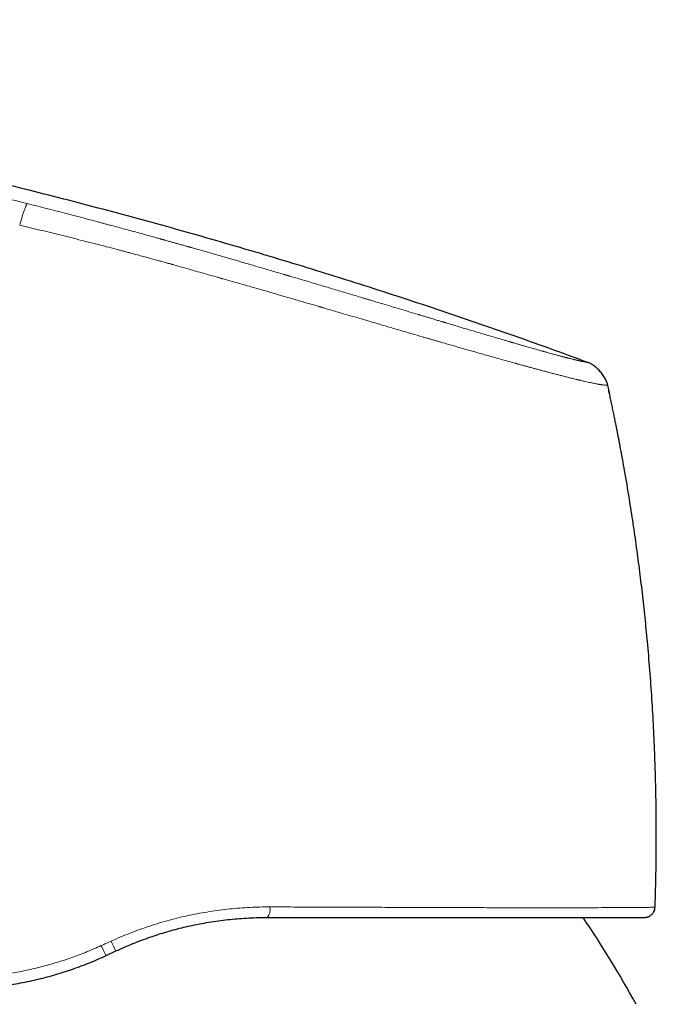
# Model space of a CAD drawing. Header units: millimetres. Extents: x 8 to 1004, y 12 to 903.
# Tile 11 of 57: x 246 to 276, y 779 to 826. Entities that reach past the tile are written whole.
import ezdxf

# ---------------------------------------------------------------- set-up
doc = ezdxf.new("R2010")
doc.units = ezdxf.units.MM

msp = doc.modelspace()

# ---------------------------------------------------------------- linework, layer by layer
at = {"color": 7, "linetype": 'Continuous', "lineweight": 30}
for p, q in [((276.418, 783.498), (276.429, 783.498)), ((275.929, 783.015), (275.971, 783.017)), ((250.363, 781.208), (250.822, 781.422))]:
    msp.add_line(p, q, dxfattribs=at)
at = {"color": 8, "linetype": 'Continuous', "lineweight": 0}
for centre, radius, start, end in [((257.557, 783.398), 0.591, 319.6076, 11.3438), ((253.702, 783.193), 3.885, 203.0171, 210.7339), ((257.346, 784.89), 7.388, 203.9709, 207.9921)]:
    msp.add_arc(centre, radius, start, end, dxfattribs=at)
at = {"color": 7, "linetype": 'Continuous', "lineweight": 30}
for centre, radius, start, end in [((275.929, 783.515), 0.5, 333.3379, 358.0229), ((231.631, 754.95), 50, 28.6049, 34.1471)]:
    msp.add_arc(centre, radius, start, end, dxfattribs=at)
for points, knots in [([(273.236, 809.376), (272.621, 809.601), (271.394, 810.05), (269.548, 810.704), (267.702, 811.345), (265.854, 811.97), (264.015, 812.576), (262.187, 813.164), (260.368, 813.734), (258.547, 814.29), (256.713, 814.836), (254.866, 815.37), (253.004, 815.894), (251.14, 816.403), (249.276, 816.897), (247.409, 817.378), (245.541, 817.843), (243.672, 818.295), (241.801, 818.733), (239.928, 819.156), (238.053, 819.565), (236.177, 819.961), (234.299, 820.343), (232.42, 820.711), (230.476, 821.077), (228.467, 821.44), (226.393, 821.797), (224.317, 822.139), (222.239, 822.465), (220.15, 822.775), (218.05, 823.071), (215.939, 823.353), (213.825, 823.618), (211.709, 823.867), (209.591, 824.1), (207.47, 824.317), (205.347, 824.519), (203.293, 824.699), (201.31, 824.859), (199.396, 825.001), (197.48, 825.131), (195.563, 825.25), (193.643, 825.356), (191.721, 825.448), (189.937, 825.519), (188.29, 825.574), (186.781, 825.612), (185.272, 825.64), (183.762, 825.655), (182.263, 825.657), (180.772, 825.645), (179.291, 825.619), (177.811, 825.578), (176.385, 825.523), (175.013, 825.455), (173.695, 825.377), (172.379, 825.284), (171.064, 825.176), (169.75, 825.055), (168.437, 824.918), (167.126, 824.768), (166.253, 824.656), (165.817, 824.6)], [0, 0, 0, 0, 0.017941, 0.035846, 0.053717, 0.071553, 0.089358, 0.106815, 0.124244, 0.141646, 0.159023, 0.176729, 0.194412, 0.212073, 0.229712, 0.247332, 0.264934, 0.282519, 0.300089, 0.317644, 0.335187, 0.352718, 0.370238, 0.38775, 0.405254, 0.424501, 0.443741, 0.462977, 0.48221, 0.501442, 0.520912, 0.540383, 0.559858, 0.579337, 0.598823, 0.618316, 0.637818, 0.65733, 0.674862, 0.692405, 0.709961, 0.72753, 0.745111, 0.762702, 0.7803, 0.7941, 0.807902, 0.821703, 0.835502, 0.849299, 0.862845, 0.876387, 0.889923, 0.903453, 0.91553, 0.927601, 0.93967, 0.951735, 0.9638, 0.975865, 0.987931, 1, 1, 1, 1]), ([(274.181, 808.289), (274.177, 808.31), (274.167, 808.353), (274.147, 808.422), (274.116, 808.497), (274.076, 808.58), (274.026, 808.668), (273.967, 808.758), (273.901, 808.849), (273.829, 808.936), (273.752, 809.02), (273.672, 809.098), (273.59, 809.169), (273.51, 809.231), (273.433, 809.283), (273.362, 809.323), (273.297, 809.353), (273.256, 809.369), (273.236, 809.376)], [0, 0, 0, 0, 0.0426219, 0.0897736, 0.144028, 0.2059217, 0.2744248, 0.3475708, 0.4231573, 0.499461, 0.5757953, 0.6514964, 0.7248495, 0.7936276, 0.8558118, 0.9102967, 0.9575311, 1, 1, 1, 1]), ([(274.893, 804.738), (274.892, 804.743), (274.891, 804.752), (274.887, 804.774), (274.881, 804.802), (274.874, 804.841), (274.865, 804.894), (274.852, 804.962), (274.836, 805.048), (274.816, 805.154), (274.792, 805.282), (274.765, 805.426), (274.734, 805.588), (274.701, 805.761), (274.665, 805.946), (274.627, 806.141), (274.585, 806.352), (274.541, 806.576), (274.492, 806.815), (274.442, 807.064), (274.388, 807.321), (274.333, 807.586), (274.274, 807.864), (274.223, 808.1), (274.192, 808.244), (274.181, 808.291)], [0, 0, 0, 0, 0.010157, 0.020876, 0.032414, 0.04498, 0.063602, 0.084615, 0.108216, 0.140143, 0.17616, 0.216385, 0.2609, 0.309767, 0.359344, 0.412781, 0.470103, 0.531327, 0.59647, 0.665544, 0.734281, 0.80653, 0.882298, 0.96159, 1, 1, 1, 1]), ([(274.271, 807.877), (274.251, 807.968), (274.222, 808.106), (274.192, 808.243), (274.182, 808.29)], [0, 0, 0, 0, 0.66132, 1, 1, 1, 1]), ([(274.893, 804.738), (274.892, 804.743), (274.891, 804.752), (274.887, 804.774), (274.881, 804.802), (274.874, 804.841), (274.865, 804.894), (274.852, 804.962), (274.836, 805.048), (274.816, 805.154), (274.792, 805.282), (274.765, 805.426), (274.734, 805.588), (274.701, 805.761), (274.666, 805.939), (274.643, 806.059), (274.631, 806.118)], [0, 0, 0, 0, 0.024921, 0.05122, 0.07953, 0.110362, 0.156051, 0.207609, 0.265516, 0.343849, 0.43222, 0.530914, 0.640135, 0.760033, 0.881674, 1, 1, 1, 1]), ([(276.429, 783.498), (276.441, 783.886), (276.465, 784.662), (276.484, 785.826), (276.491, 786.991), (276.483, 788.156), (276.462, 789.32), (276.426, 790.554), (276.371, 791.856), (276.294, 793.227), (276.199, 794.596), (276.09, 795.895), (275.972, 797.123), (275.846, 798.281), (275.708, 799.438), (275.555, 800.592), (275.39, 801.745), (275.199, 802.965), (275.034, 803.963), (274.921, 804.577), (274.891, 804.74)], [0, 0, 0, 0, 0.054582, 0.109164, 0.163745, 0.218327, 0.272909, 0.327491, 0.391819, 0.456148, 0.520476, 0.584804, 0.639386, 0.693968, 0.74855, 0.803131, 0.857713, 0.912295, 0.976623, 1, 1, 1, 1]), ([(275.971, 783.017), (275.975, 783.017), (275.984, 783.018), (275.999, 783.02), (276.015, 783.023), (276.03, 783.026), (276.047, 783.03), (276.063, 783.034), (276.08, 783.04), (276.097, 783.046), (276.112, 783.051), (276.127, 783.058), (276.146, 783.067), (276.169, 783.079), (276.196, 783.095), (276.229, 783.118), (276.267, 783.15), (276.309, 783.194), (276.347, 783.246), (276.378, 783.303), (276.402, 783.362), (276.418, 783.428), (276.422, 783.474), (276.424, 783.498)], [0, 0, 0, 0, 0.094477, 0.178398, 0.251826, 0.314857, 0.367651, 0.410488, 0.443915, 0.469119, 0.479474, 0.493777, 0.512707, 0.535684, 0.564546, 0.599723, 0.644358, 0.699032, 0.763247, 0.817105, 0.875117, 0.936425, 1, 1, 1, 1]), ([(276.383, 783.308), (276.39, 783.325), (276.408, 783.365), (276.422, 783.43), (276.423, 783.475), (276.424, 783.498)], [0, 0, 0, 0, 0.273196, 0.637915, 1, 1, 1, 1]), ([(250.822, 781.422), (250.956, 781.483), (251.223, 781.605), (251.627, 781.774), (252.032, 781.932), (252.439, 782.079), (252.843, 782.214), (253.246, 782.336), (253.646, 782.448), (254.046, 782.549), (254.463, 782.643), (254.898, 782.73), (255.349, 782.808), (255.799, 782.873), (256.246, 782.926), (256.691, 782.966), (257.133, 782.994), (257.572, 783.012), (257.862, 783.014), (258.007, 783.015)], [0, 0, 0, 0, 0.058854, 0.117297, 0.175342, 0.233002, 0.290291, 0.346207, 0.401792, 0.457056, 0.512015, 0.574114, 0.635856, 0.697262, 0.758353, 0.81915, 0.879676, 0.939951, 1, 1, 1, 1]), ([(258.007, 783.015), (258.213, 783.015), (258.624, 783.015), (259.234, 783.015), (259.839, 783.015), (260.438, 783.015), (261.031, 783.015), (261.618, 783.015), (262.182, 783.015), (262.722, 783.015), (263.239, 783.015), (263.749, 783.015), (264.251, 783.015), (264.747, 783.015), (265.25, 783.015), (265.761, 783.015), (266.276, 783.015), (266.78, 783.015), (267.274, 783.015), (267.756, 783.015), (268.229, 783.015), (268.679, 783.015), (269.106, 783.015), (269.51, 783.015), (269.903, 783.015), (270.284, 783.015), (270.655, 783.015), (271.025, 783.015), (271.392, 783.015), (271.757, 783.015), (272.107, 783.015), (272.443, 783.015), (272.765, 783.015), (273.072, 783.015), (273.354, 783.015), (273.614, 783.015), (273.854, 783.015), (274.081, 783.015), (274.295, 783.015), (274.497, 783.015), (274.691, 783.015), (274.876, 783.015), (275.051, 783.015), (275.21, 783.015), (275.353, 783.015), (275.481, 783.015), (275.593, 783.015), (275.686, 783.015), (275.763, 783.015), (275.823, 783.015), (275.871, 783.015), (275.904, 783.015), (275.925, 783.015), (275.928, 783.015), (275.929, 783.015)], [0, 0, 0, 0, 0.020137, 0.040233, 0.060302, 0.080356, 0.100409, 0.120474, 0.140516, 0.158837, 0.177123, 0.195385, 0.213633, 0.231876, 0.250126, 0.270122, 0.290063, 0.30996, 0.329828, 0.34968, 0.369531, 0.389557, 0.40792, 0.426244, 0.444541, 0.462822, 0.481097, 0.49938, 0.519305, 0.539239, 0.559198, 0.579195, 0.599248, 0.61937, 0.639324, 0.657556, 0.675804, 0.69408, 0.712394, 0.730758, 0.749182, 0.769148, 0.789115, 0.809094, 0.8291, 0.849144, 0.869241, 0.889363, 0.907789, 0.926207, 0.944627, 0.96306, 0.981514, 1, 1, 1, 1]), ([(243.178, 779.615), (243.323, 779.616), (243.614, 779.618), (244.054, 779.636), (244.496, 779.664), (244.942, 779.705), (245.39, 779.757), (245.84, 779.823), (246.291, 779.9), (246.729, 779.988), (247.151, 780.084), (247.558, 780.187), (247.965, 780.301), (248.372, 780.426), (248.776, 780.561), (249.177, 780.707), (249.574, 780.862), (249.97, 781.028), (250.231, 781.148), (250.363, 781.208)], [0, 0, 0, 0, 0.060948, 0.121989, 0.183148, 0.24445, 0.305919, 0.367581, 0.42946, 0.491579, 0.547463, 0.603576, 0.659935, 0.716557, 0.773457, 0.829629, 0.8861, 0.942886, 1, 1, 1, 1])]:
    msp.add_open_spline(points, degree=3, knots=knots, dxfattribs=at)
at = {"color": 8, "linetype": 'Continuous', "lineweight": 0}
for points, knots in [([(246.612, 816.921), (246.499, 816.95), (246.279, 817.005), (245.955, 817.086), (245.643, 817.164), (245.345, 817.238), (245.059, 817.309), (244.77, 817.38), (244.482, 817.45), (244.194, 817.52), (243.924, 817.586), (243.68, 817.645), (243.46, 817.698), (243.264, 817.745), (243.082, 817.788), (242.915, 817.828), (242.761, 817.865), (242.622, 817.898), (242.497, 817.927), (242.405, 817.949), (242.337, 817.965), (242.28, 817.979), (242.209, 817.995), (242.126, 818.015), (242.042, 818.034), (241.917, 818.064), (241.749, 818.103), (241.521, 818.156), (241.271, 818.214), (240.998, 818.278), (240.681, 818.351), (240.317, 818.434), (239.904, 818.528), (239.473, 818.625), (239.032, 818.723), (238.58, 818.823), (238.12, 818.925), (237.753, 819.004), (237.488, 819.062), (237.344, 819.093), (237.218, 819.12), (237.106, 819.144), (236.993, 819.169), (236.878, 819.193), (236.677, 819.236), (236.386, 819.298), (236, 819.379), (235.601, 819.463), (235.172, 819.552), (234.71, 819.647), (234.236, 819.743), (233.898, 819.812), (233.708, 819.85), (233.651, 819.861), (233.601, 819.871), (233.551, 819.882), (233.444, 819.903), (233.278, 819.936), (233.048, 819.982), (232.805, 820.03), (232.55, 820.08), (232.266, 820.135), (231.953, 820.196), (231.609, 820.263), (231.248, 820.332), (230.87, 820.404), (230.512, 820.471), (230.176, 820.534), (229.866, 820.592), (229.644, 820.633), (229.518, 820.656), (229.492, 820.661), (229.469, 820.665), (229.447, 820.669), (229.425, 820.673), (229.374, 820.683), (229.266, 820.703), (229.041, 820.744), (228.723, 820.801), (228.336, 820.871), (227.932, 820.943), (227.512, 821.018), (227.109, 821.088), (226.725, 821.155), (226.473, 821.198), (226.326, 821.224), (226.287, 821.23), (226.249, 821.237), (226.21, 821.243), (226.172, 821.25), (226.086, 821.265), (225.768, 821.319), (225.026, 821.444), (224.305, 821.562), (223.781, 821.647), (223.646, 821.668), (223.501, 821.692), (223.353, 821.715), (223.206, 821.739), (223.059, 821.762), (222.911, 821.785), (222.505, 821.849), (221.595, 821.99), (220.242, 822.194), (218.703, 822.416), (217.716, 822.552), (217.222, 822.62)], [0, 0, 0, 0, 0.011595, 0.022749, 0.033462, 0.043734, 0.053565, 0.062955, 0.073456, 0.083345, 0.092621, 0.101286, 0.108506, 0.115237, 0.121481, 0.127237, 0.132505, 0.137286, 0.141578, 0.145384, 0.14683, 0.148491, 0.15129, 0.154134, 0.15702, 0.159951, 0.167029, 0.174349, 0.183378, 0.192748, 0.202461, 0.216005, 0.230162, 0.244932, 0.260316, 0.275504, 0.291245, 0.307541, 0.313153, 0.318479, 0.322263, 0.326094, 0.329972, 0.333896, 0.337866, 0.350572, 0.363731, 0.377343, 0.391408, 0.407699, 0.424559, 0.439866, 0.442299, 0.443972, 0.445672, 0.447399, 0.449152, 0.456541, 0.464369, 0.472636, 0.481342, 0.490487, 0.501591, 0.51328, 0.525555, 0.538416, 0.551861, 0.562094, 0.572641, 0.583503, 0.584679, 0.585435, 0.586192, 0.586952, 0.587714, 0.588479, 0.592113, 0.598725, 0.61134, 0.624494, 0.638189, 0.652423, 0.667197, 0.679157, 0.691449, 0.692795, 0.694096, 0.695397, 0.696698, 0.697998, 0.699299, 0.70543, 0.730296, 0.774641, 0.778588, 0.783374, 0.788348, 0.793323, 0.798297, 0.80327, 0.808244, 0.813218, 0.844481, 0.900306, 0.950151, 1, 1, 1, 1]), ([(246.612, 816.921), (246.609, 816.92), (246.604, 816.917), (246.595, 816.904), (246.581, 816.881), (246.564, 816.845), (246.544, 816.797), (246.521, 816.738), (246.495, 816.669), (246.467, 816.591), (246.438, 816.506), (246.408, 816.415), (246.378, 816.321), (246.349, 816.227), (246.321, 816.136), (246.296, 816.049), (246.273, 815.968), (246.259, 815.916), (246.252, 815.891)], [0, 0, 0, 0, 0.044394, 0.092976, 0.148093, 0.210234, 0.278411, 0.350736, 0.425122, 0.499992, 0.574828, 0.649117, 0.721309, 0.789355, 0.851416, 0.906549, 0.955287, 1, 1, 1, 1]), ([(273.236, 809.376), (273.235, 809.377), (273.233, 809.377), (273.222, 809.379), (273.209, 809.381), (273.197, 809.383), (273.19, 809.384), (273.182, 809.386), (273.174, 809.387), (273.165, 809.388), (273.157, 809.39), (273.149, 809.391), (273.14, 809.393), (273.128, 809.395), (273.113, 809.398), (273.095, 809.401), (273.074, 809.405), (273.051, 809.41), (273.023, 809.415), (272.992, 809.421), (272.956, 809.428), (272.925, 809.434), (272.903, 809.439), (272.895, 809.441), (272.888, 809.442), (272.883, 809.443), (272.878, 809.444), (272.872, 809.446), (272.863, 809.448), (272.851, 809.45), (272.836, 809.454), (272.82, 809.457), (272.803, 809.461), (272.787, 809.464), (272.769, 809.468), (272.749, 809.473), (272.728, 809.478), (272.709, 809.482), (272.68, 809.489), (272.638, 809.499), (272.581, 809.513), (272.518, 809.528), (272.446, 809.546), (272.379, 809.563), (272.333, 809.575), (272.318, 809.578), (272.316, 809.579), (272.315, 809.579), (272.311, 809.58), (272.304, 809.582), (272.291, 809.585), (272.274, 809.59), (272.253, 809.595), (272.228, 809.602), (272.198, 809.609), (272.164, 809.618), (272.125, 809.628), (272.079, 809.64), (272.025, 809.655), (271.962, 809.671), (271.892, 809.69), (271.812, 809.712), (271.724, 809.735), (271.627, 809.762), (271.52, 809.791), (271.401, 809.824), (271.309, 809.849), (271.255, 809.864), (271.244, 809.867), (271.238, 809.869), (271.233, 809.87), (271.223, 809.873), (271.202, 809.879), (271.169, 809.888), (271.129, 809.899), (271.083, 809.912), (271.03, 809.927), (270.969, 809.944), (270.896, 809.965), (270.809, 809.989), (270.708, 810.018), (270.595, 810.05), (270.472, 810.085), (270.337, 810.124), (270.19, 810.166), (270.038, 810.21), (269.883, 810.255), (269.766, 810.289), (269.689, 810.312), (269.656, 810.321), (269.627, 810.33), (269.598, 810.338), (269.569, 810.346), (269.498, 810.367), (269.384, 810.4), (269.174, 810.462), (268.907, 810.541), (268.576, 810.638), (268.233, 810.74), (267.878, 810.845), (267.509, 810.955), (267.162, 811.059), (266.84, 811.155), (266.629, 811.219), (266.505, 811.256), (266.472, 811.266), (266.449, 811.273), (266.426, 811.279), (266.391, 811.29), (266.338, 811.306), (266.268, 811.327), (266.188, 811.351), (266.1, 811.377), (266, 811.407), (265.889, 811.441), (265.763, 811.479), (265.619, 811.522), (265.465, 811.568), (265.353, 811.602), (265.29, 811.621), (265.272, 811.626), (265.253, 811.632), (265.235, 811.637), (265.216, 811.643), (265.198, 811.648), (265.039, 811.696), (264.737, 811.787), (264.289, 811.921), (263.836, 812.057), (263.382, 812.194), (263.059, 812.291), (262.865, 812.349), (262.8, 812.368), (262.73, 812.389), (262.66, 812.41), (262.59, 812.431), (262.437, 812.477), (262.214, 812.544), (261.922, 812.631), (261.631, 812.718), (261.329, 812.808), (261.019, 812.9), (260.696, 812.996), (260.363, 813.095), (260.021, 813.197), (259.691, 813.295), (259.375, 813.388), (259.159, 813.452), (259.04, 813.487), (259.011, 813.495), (258.983, 813.504), (258.954, 813.512), (258.92, 813.522), (258.881, 813.534), (258.838, 813.547), (258.706, 813.585), (258.49, 813.649), (258.179, 813.74), (257.866, 813.832), (257.552, 813.924), (257.249, 814.012), (257.003, 814.084), (256.813, 814.139), (256.68, 814.178), (256.557, 814.214), (256.44, 814.248), (256.322, 814.282), (256.172, 814.325), (255.991, 814.378), (255.777, 814.44), (255.563, 814.501), (255.348, 814.563), (255.124, 814.627), (254.853, 814.705), (254.603, 814.776), (254.422, 814.828), (254.35, 814.848), (254.32, 814.857), (254.295, 814.864), (254.266, 814.872), (254.23, 814.882), (254.176, 814.897), (254.107, 814.917), (254.024, 814.94), (253.926, 814.968), (253.81, 815.001), (253.675, 815.039), (253.521, 815.082), (253.351, 815.13), (253.219, 815.166), (253.134, 815.19), (253.099, 815.2), (253.065, 815.209), (253.031, 815.219), (252.997, 815.228), (252.963, 815.238), (252.878, 815.261), (252.555, 815.351), (252.024, 815.498), (251.338, 815.685), (250.864, 815.813), (250.578, 815.889), (250.479, 815.916), (250.389, 815.94), (250.3, 815.964), (250.212, 815.987), (250.123, 816.011), (250.035, 816.034), (249.79, 816.1), (249.243, 816.244), (248.132, 816.535), (247.206, 816.77), (246.612, 816.921)], [0, 0, 0, 0, 0.015959, 0.031582, 0.046869, 0.051309, 0.05572, 0.060101, 0.064454, 0.068778, 0.073073, 0.076435, 0.079377, 0.084461, 0.090008, 0.096018, 0.10249, 0.109425, 0.116685, 0.124392, 0.132548, 0.141155, 0.143182, 0.145041, 0.145877, 0.146793, 0.147789, 0.148864, 0.150019, 0.152345, 0.154939, 0.157802, 0.160176, 0.162708, 0.165399, 0.168249, 0.17126, 0.173983, 0.176123, 0.18282, 0.18953, 0.19631, 0.20322, 0.211827, 0.215591, 0.216045, 0.216084, 0.216131, 0.216274, 0.216995, 0.218144, 0.219719, 0.221487, 0.223594, 0.22604, 0.228825, 0.231949, 0.23541, 0.239623, 0.244247, 0.24928, 0.254724, 0.26058, 0.266735, 0.273293, 0.280259, 0.287637, 0.288707, 0.289223, 0.28948, 0.289742, 0.290007, 0.291094, 0.293202, 0.295265, 0.297501, 0.300385, 0.303513, 0.306884, 0.311399, 0.316287, 0.321544, 0.327171, 0.333164, 0.33952, 0.346235, 0.352311, 0.358649, 0.360295, 0.361413, 0.36253, 0.363648, 0.364765, 0.365882, 0.371864, 0.377846, 0.389393, 0.400979, 0.412615, 0.424283, 0.436119, 0.448144, 0.456986, 0.465783, 0.467327, 0.468173, 0.468737, 0.4694, 0.470163, 0.471949, 0.474116, 0.476418, 0.479036, 0.481969, 0.485218, 0.488784, 0.493072, 0.497745, 0.502178, 0.502694, 0.503214, 0.503738, 0.504266, 0.504798, 0.505333, 0.505872, 0.518438, 0.531039, 0.543638, 0.556193, 0.568666, 0.57015, 0.572072, 0.573982, 0.575881, 0.577769, 0.579646, 0.588347, 0.595917, 0.603304, 0.611866, 0.620179, 0.628246, 0.63772, 0.646838, 0.655604, 0.664019, 0.671971, 0.672734, 0.673494, 0.67425, 0.675004, 0.675767, 0.676935, 0.678098, 0.679256, 0.687382, 0.695251, 0.703886, 0.712193, 0.720176, 0.727833, 0.731715, 0.735225, 0.738332, 0.741439, 0.744546, 0.747653, 0.753293, 0.758934, 0.764576, 0.77022, 0.775954, 0.782321, 0.791678, 0.795774, 0.796577, 0.797379, 0.798181, 0.798588, 0.799623, 0.801046, 0.802858, 0.805058, 0.807646, 0.810622, 0.814233, 0.818288, 0.822787, 0.82773, 0.828669, 0.829568, 0.830466, 0.831363, 0.83226, 0.833156, 0.834051, 0.838963, 0.85869, 0.876022, 0.893088, 0.896101, 0.898553, 0.900881, 0.903209, 0.905538, 0.907866, 0.910194, 0.912522, 0.927158, 0.953299, 1, 1, 1, 1]), ([(274.179, 808.29), (274.178, 808.29), (274.174, 808.291), (274.144, 808.293), (274.096, 808.297), (274.042, 808.301), (274, 808.305), (273.971, 808.308), (273.959, 808.31), (273.946, 808.311), (273.934, 808.313), (273.92, 808.314), (273.903, 808.317), (273.877, 808.32), (273.844, 808.325), (273.801, 808.331), (273.751, 808.339), (273.694, 808.349), (273.627, 808.361), (273.551, 808.376), (273.463, 808.394), (273.361, 808.416), (273.243, 808.441), (273.126, 808.468), (273.012, 808.494), (272.934, 808.512), (272.881, 808.525), (272.855, 808.531), (272.829, 808.537), (272.803, 808.543), (272.776, 808.55), (272.749, 808.556), (272.673, 808.575), (272.546, 808.606), (272.362, 808.651), (272.175, 808.699), (271.986, 808.747), (271.796, 808.796), (271.608, 808.845), (271.423, 808.894), (271.241, 808.943), (271.062, 808.99), (270.887, 809.037), (270.718, 809.083), (270.556, 809.127), (270.402, 809.169), (270.254, 809.209), (270.111, 809.248), (269.981, 809.284), (269.886, 809.31), (269.833, 809.325), (269.815, 809.33), (269.809, 809.331), (269.804, 809.333), (269.798, 809.334), (269.793, 809.336), (269.691, 809.364), (269.492, 809.419), (269.195, 809.502), (268.904, 809.584), (268.618, 809.664), (268.342, 809.742), (268.077, 809.817), (267.822, 809.889), (267.572, 809.96), (267.291, 810.041), (266.975, 810.132), (266.621, 810.234), (266.333, 810.317), (266.115, 810.381), (265.969, 810.423), (265.822, 810.465), (265.674, 810.508), (265.525, 810.552), (265.266, 810.627), (264.89, 810.737), (264.389, 810.884), (263.872, 811.035), (263.338, 811.192), (262.838, 811.338), (262.375, 811.474), (261.953, 811.597), (261.475, 811.737), (261.051, 811.861), (260.76, 811.946), (260.654, 811.977), (260.624, 811.986), (260.595, 811.994), (260.565, 812.003), (260.536, 812.012), (260.506, 812.02), (260.416, 812.047), (260.258, 812.093), (260.027, 812.16), (259.777, 812.233), (259.508, 812.312), (259.22, 812.396), (258.912, 812.485), (258.586, 812.579), (258.255, 812.675), (257.921, 812.771), (257.586, 812.868), (257.236, 812.968), (256.887, 813.068), (256.54, 813.167), (256.21, 813.261), (255.977, 813.327), (255.845, 813.365), (255.803, 813.377), (255.761, 813.389), (255.719, 813.4), (255.677, 813.412), (255.374, 813.498), (254.809, 813.658), (254.124, 813.853), (253.695, 813.974), (253.524, 814.023), (253.471, 814.038), (253.418, 814.053), (253.364, 814.068), (253.315, 814.082), (253.24, 814.103), (253.138, 814.132), (253.001, 814.17), (252.832, 814.217), (252.628, 814.273), (252.385, 814.34), (252.122, 814.411), (251.837, 814.488), (251.593, 814.553), (251.396, 814.605), (251.251, 814.644), (251.101, 814.683), (250.962, 814.72), (250.719, 814.784), (250.179, 814.925), (249.332, 815.142), (248.296, 815.401), (247.271, 815.651), (246.59, 815.811), (246.252, 815.891)], [0, 0, 0, 0, 0.01257, 0.038429, 0.064395, 0.081592, 0.09884, 0.101881, 0.104923, 0.107967, 0.111001, 0.113145, 0.117505, 0.122061, 0.129143, 0.136653, 0.144591, 0.152957, 0.161752, 0.170974, 0.180624, 0.190975, 0.201778, 0.213032, 0.220707, 0.228579, 0.230373, 0.232176, 0.23399, 0.235814, 0.237647, 0.239491, 0.241344, 0.252817, 0.263825, 0.274368, 0.284444, 0.294055, 0.30304, 0.311577, 0.319666, 0.327307, 0.334627, 0.341481, 0.347871, 0.353797, 0.359258, 0.364729, 0.369638, 0.373493, 0.375052, 0.37525, 0.375446, 0.375641, 0.375835, 0.376027, 0.376218, 0.386723, 0.396794, 0.406431, 0.415633, 0.424403, 0.432594, 0.440369, 0.447727, 0.455248, 0.465366, 0.475574, 0.485872, 0.489942, 0.494027, 0.498126, 0.502239, 0.506367, 0.510508, 0.523702, 0.537211, 0.551039, 0.565185, 0.579649, 0.590458, 0.601439, 0.612593, 0.627577, 0.634265, 0.635019, 0.635774, 0.63653, 0.637286, 0.638043, 0.638801, 0.63956, 0.645, 0.650919, 0.657317, 0.664195, 0.671552, 0.67939, 0.687708, 0.696506, 0.704647, 0.71316, 0.722045, 0.731302, 0.739756, 0.748498, 0.756429, 0.757485, 0.758544, 0.759607, 0.760673, 0.761744, 0.762818, 0.783765, 0.804727, 0.815061, 0.816415, 0.817768, 0.819122, 0.820476, 0.821829, 0.822927, 0.826129, 0.829617, 0.833391, 0.838998, 0.845137, 0.851808, 0.859011, 0.866746, 0.870318, 0.873993, 0.877771, 0.88164, 0.884592, 0.896153, 0.922587, 0.948706, 0.97451, 1, 1, 1, 1]), ([(250.595, 781.888), (250.746, 781.955), (251.047, 782.09), (251.504, 782.275), (251.965, 782.448), (252.43, 782.608), (252.898, 782.755), (253.368, 782.889), (253.841, 783.01), (254.315, 783.117), (254.792, 783.212), (255.269, 783.294), (255.747, 783.364), (256.226, 783.42), (256.705, 783.463), (257.183, 783.493), (257.661, 783.512), (257.978, 783.513), (258.136, 783.514)], [0, 0, 0, 0, 0.063006, 0.12586, 0.188582, 0.251188, 0.313696, 0.376125, 0.438492, 0.500814, 0.563109, 0.625395, 0.68769, 0.750015, 0.812387, 0.874827, 0.937358, 1, 1, 1, 1]), ([(258.136, 783.514), (258.572, 783.513), (259.44, 783.51), (260.713, 783.505), (261.957, 783.501), (263.171, 783.496), (264.355, 783.492), (265.505, 783.488), (266.616, 783.484), (267.68, 783.481), (268.694, 783.478), (269.656, 783.476), (270.565, 783.475), (271.418, 783.474), (272.211, 783.475), (272.937, 783.476), (273.597, 783.478), (274.189, 783.48), (274.713, 783.483), (275.169, 783.486), (275.555, 783.489), (275.873, 783.492), (276.121, 783.494), (276.297, 783.496), (276.408, 783.497), (276.422, 783.498), (276.429, 783.498)], [0, 0, 0, 0, 0.04184, 0.083431, 0.12489, 0.166335, 0.207886, 0.249664, 0.291474, 0.333095, 0.374614, 0.416117, 0.457696, 0.499443, 0.54125, 0.582977, 0.624655, 0.666311, 0.707962, 0.749621, 0.791298, 0.832995, 0.874714, 0.916456, 0.958218, 1, 1, 1, 1]), ([(243.005, 780.123), (243.241, 780.127), (243.713, 780.133), (244.429, 780.181), (245.148, 780.257), (245.868, 780.364), (246.589, 780.502), (247.307, 780.672), (248.022, 780.873), (248.732, 781.106), (249.435, 781.37), (249.896, 781.573), (250.126, 781.674)], [0, 0, 0, 0, 0.100232, 0.200205, 0.299996, 0.399681, 0.499336, 0.599038, 0.698869, 0.798911, 0.899256, 1, 1, 1, 1]), ([(250.126, 781.674), (250.204, 781.71), (250.361, 781.781), (250.517, 781.853), (250.595, 781.888)], [0, 0, 0, 0, 0.500153, 1, 1, 1, 1])]:
    msp.add_open_spline(points, degree=3, knots=knots, dxfattribs=at)

doc.saveas('drawing.dxf')
